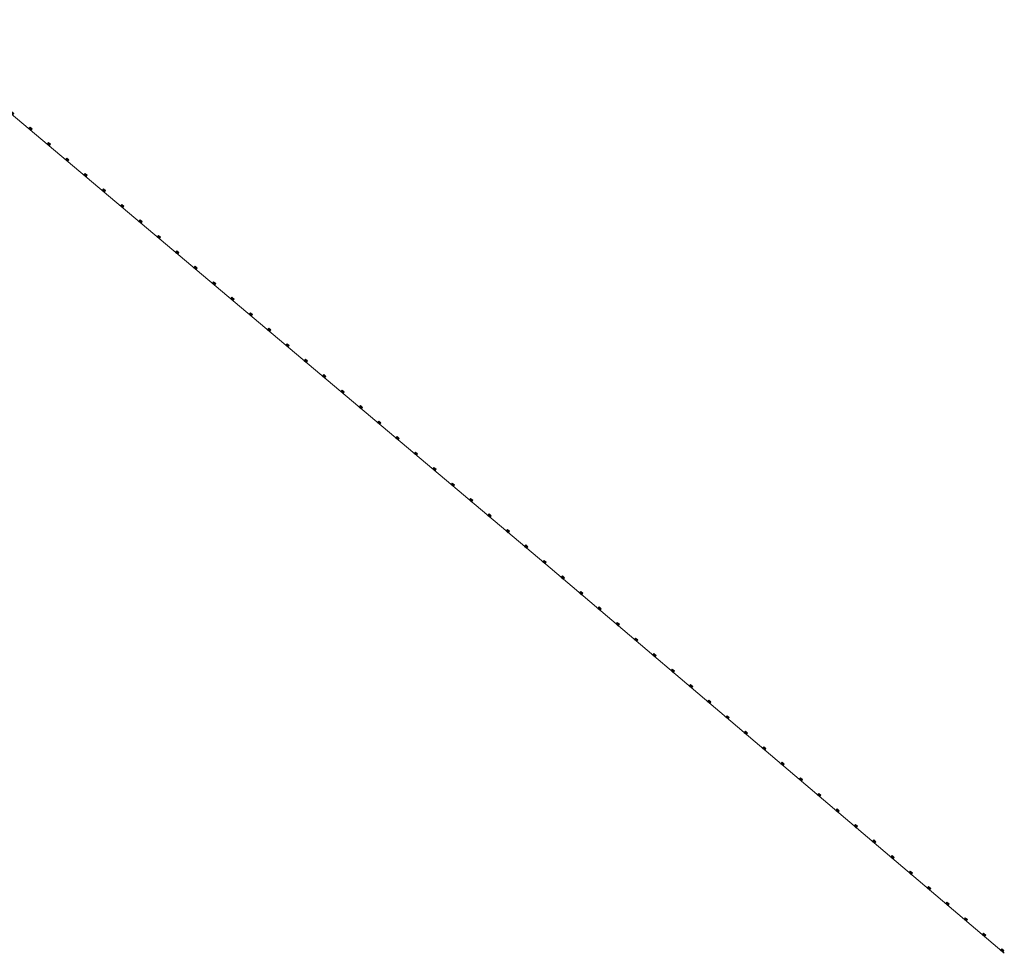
# Model space of a CAD drawing. Header units: metres. Extents: x 196674 to 197628, y 355499 to 356232.
# Tile 206 of 209: x 197267 to 197390, y 355499 to 355615. Entities that reach past the tile are written whole.
import ezdxf

# ---------------------------------------------------------------- set-up
doc = ezdxf.new("R2010")
doc.units = ezdxf.units.M
doc.layers.add('B-WE-VH-HERSTRATEN-G', color=252, linetype='Continuous', lineweight=18)
doc.layers.add('N-WE-VW-VERKEERSTEKEN_BEBAKENING_RIJBAAN-GELEIDER-G', color=7, linetype='Continuous', lineweight=5)
doc.layers.add('N-WE-VH-HULPLIJN-G', color=40, linetype='Continuous', lineweight=5, plot=False)
doc.layers.add('N-WE-VW-VERKEERSTEKEN_BEBAKENING_RIJBAAN-GELEIDER-V', color=30, linetype='Continuous', lineweight=5, true_color=0xff7f00)

# ---------------------------------------------------------------- blocks, each defined once
blk = doc.blocks.new('Kleine Rijbaangeleider 29 cm Oranje-Geel')
at = {"layer": 'N-WE-VW-VERKEERSTEKEN_BEBAKENING_RIJBAAN-GELEIDER-V'}
h = blk.add_hatch(color=256, dxfattribs=at)
h.dxf.hatch_style = 1
h.paths.add_polyline_path([(-0.085, 0.12), (0.085, 0.12), (0.085, 0), (-0.085, 0)])
at = {"layer": 'N-WE-VW-VERKEERSTEKEN_BEBAKENING_RIJBAAN-GELEIDER-G', "flags": 128}
blk.add_lwpolyline([(-0.085, 0.12), (0.085, 0.12), (0.085, 0), (-0.085, 0)], close=True, dxfattribs=at)
at = {"layer": 'N-WE-VW-VERKEERSTEKEN_BEBAKENING_RIJBAAN-GELEIDER-G', "const_width": 0.02, "flags": 128}
blk.add_lwpolyline([(0, 0), (0, 0.12)], dxfattribs=at)
blk = doc.blocks.new('*U72')
at = {"layer": 'B-WE-VH-HERSTRATEN-G', "xscale": 2, "yscale": 2}
blk.add_blockref('Kleine Rijbaangeleider 29 cm Oranje-Geel', (0, 0), dxfattribs=at)
blk = doc.blocks.new('*U73')
at = {"layer": 'B-WE-VH-HERSTRATEN-G', "color": 0, "linetype": 'ByBlock', "lineweight": -2, "transparency": 16777216}
for p, rotation in [((197252.38, 355615.04), 320.4355183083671), ((197254.69, 355613.13), 320.4355183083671), ((197257.01, 355611.22), 320.4355183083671), ((197259.32, 355609.31), 320.4355183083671), ((197261.63, 355607.4), 320.4355183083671), ((197263.94, 355605.48), 320.4355183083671), ((197266.26, 355603.57), 320.4355183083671), ((197268.56, 355601.65), 319.878031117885), ((197270.85, 355599.71), 319.878031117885), ((197273.15, 355597.78), 319.878031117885), ((197275.44, 355595.85), 319.878031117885), ((197277.73, 355593.92), 319.878031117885), ((197280.03, 355591.98), 319.878031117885), ((197282.32, 355590.05), 319.878031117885), ((197284.62, 355588.12), 319.878031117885), ((197286.91, 355586.18), 319.878031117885), ((197289.2, 355584.25), 319.878031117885), ((197291.5, 355582.32), 319.878031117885), ((197293.79, 355580.38), 319.878031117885), ((197296.09, 355578.45), 319.878031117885), ((197298.38, 355576.52), 319.878031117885), ((197300.67, 355574.58), 319.878031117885), ((197302.97, 355572.65), 319.878031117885), ((197305.26, 355570.72), 319.878031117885), ((197307.56, 355568.78), 319.878031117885), ((197309.85, 355566.85), 319.878031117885), ((197312.14, 355564.92), 319.878031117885), ((197314.44, 355562.98), 319.878031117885), ((197316.73, 355561.05), 319.878031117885), ((197319.03, 355559.12), 319.878031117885), ((197321.32, 355557.18), 319.878031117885), ((197323.61, 355555.25), 319.878031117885), ((197325.91, 355553.32), 319.878031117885), ((197328.2, 355551.38), 319.878031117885), ((197330.5, 355549.45), 319.878031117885), ((197332.79, 355547.52), 319.878031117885), ((197335.08, 355545.58), 319.7032084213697), ((197337.37, 355543.64), 319.7032084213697), ((197339.66, 355541.7), 319.7032084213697), ((197341.94, 355539.76), 319.7032084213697), ((197344.23, 355537.82), 319.7032084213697), ((197346.52, 355535.88), 319.7032084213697), ((197348.81, 355533.94), 319.7032084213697), ((197351.1, 355532), 319.7032084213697), ((197353.38, 355530.06), 319.7032084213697), ((197355.67, 355528.12), 319.7032084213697), ((197357.96, 355526.18), 319.7032084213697), ((197360.25, 355524.24), 319.7032084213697), ((197362.54, 355522.3), 319.7032084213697), ((197364.83, 355520.36), 319.7032084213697), ((197367.11, 355518.42), 319.7032084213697), ((197369.4, 355516.48), 319.7032084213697), ((197371.69, 355514.54), 319.7032084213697), ((197373.98, 355512.6), 319.7032084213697), ((197376.27, 355510.65), 319.7032084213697), ((197378.55, 355508.71), 319.7032084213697), ((197380.84, 355506.77), 319.7032084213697), ((197383.13, 355504.83), 319.7032084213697), ((197385.42, 355502.89), 319.7032084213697), ((197387.71, 355500.95), 319.7032084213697), ((197389.99, 355499.01), 319.7032084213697)]:
    blk.add_blockref('*U72', p, dxfattribs=dict(at, rotation=rotation))

msp = doc.modelspace()

# ---------------------------------------------------------------- linework, layer by layer
at = {"layer": 'N-WE-VH-HULPLIJN-G', "flags": 128}
msp.add_lwpolyline([(197390.32, 355498.74), (197333.56, 355546.87), (197267.03, 355602.94), (197252.38, 355615.04)], dxfattribs=at)

# ---------------------------------------------------------------- block references
at = {"layer": 'B-WE-VH-HERSTRATEN-G'}
msp.add_blockref('*U73', (0, 0), dxfattribs=at)

doc.saveas('drawing.dxf')
